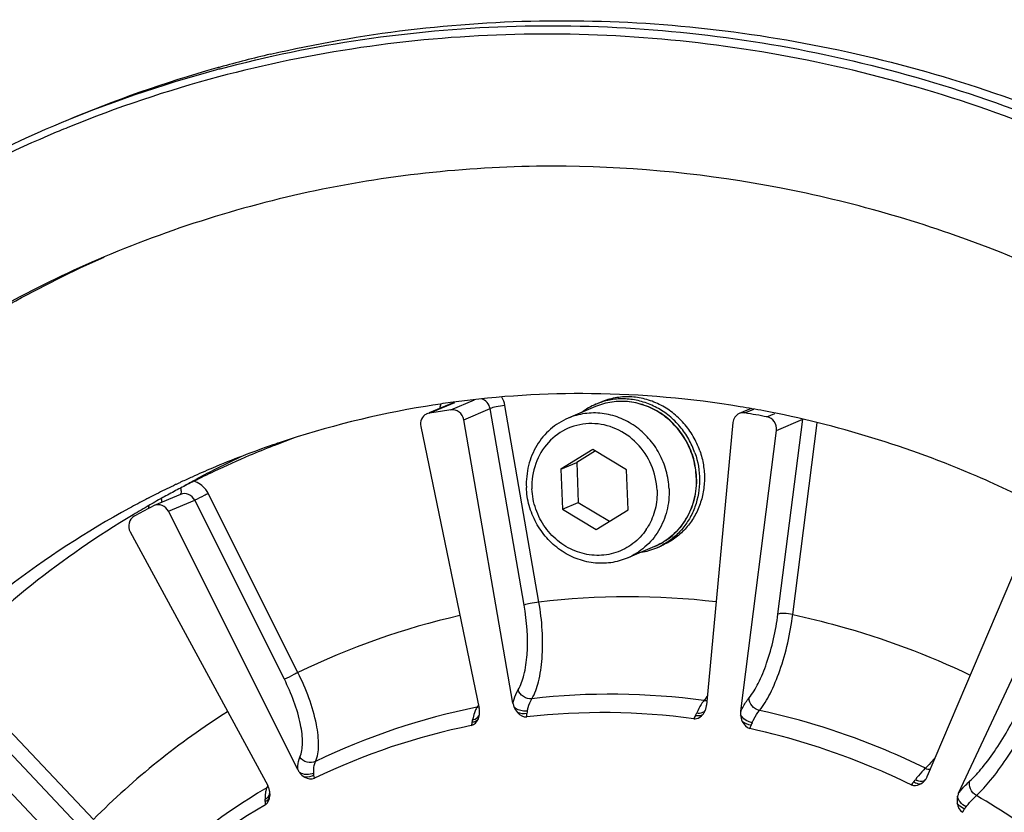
# Model space of a CAD drawing. Header units: millimetres. Extents: x 0 to 420, y 0 to 297.
# Tile 8 of 65: x 159 to 172, y 51 to 62. Entities that reach past the tile are written whole.
import ezdxf

# ---------------------------------------------------------------- set-up
doc = ezdxf.new("R2010")
doc.units = ezdxf.units.MM
doc.header["$LTSCALE"] = 23.1
doc.layers.add('COMPONENTS', color=7, linetype='CONTINUOUS')

msp = doc.modelspace()

# ---------------------------------------------------------------- linework, layer by layer
at = {"layer": 'COMPONENTS', "color": 7, "linetype": 'CONTINUOUS'}
for p, q in [((159.07145, 60.08279), (159.03163, 60.06615)), ((164.43795, 56.26755), (164.75925, 56.40364)), ((166.42392, 56.3434), (166.49038, 56.37155)), ((164.46835, 56.36398), (164.13829, 56.22418)), ((164.13976, 56.22072), (164.48991, 56.36902)), ((164.61411, 56.1311), (164.97366, 56.28339)), ((165.44079, 53.59197), (164.97366, 56.28339)), ((165.64322, 53.63546), (165.17609, 56.32689)), ((166.41628, 56.31063), (166.04229, 56.15222)), ((168.54895, 56.28395), (168.38586, 56.21488)), ((168.46382, 56.22394), (168.58742, 56.27629)), ((165.28755, 52.25102), (164.61411, 56.1311)), ((168.76606, 56.1706), (168.8761, 56.21721)), ((168.89635, 55.98569), (169.2559, 56.13798)), ((168.91643, 53.47011), (169.2559, 56.13798)), ((164.0243, 56.03847), (164.82493, 52.17836)), ((168.29853, 56.09119), (167.93806, 52.22231)), ((168.40695, 52.13956), (168.89635, 55.98569)), ((169.12004, 53.46409), (169.45403, 56.08887)), ((162.02207, 55.78002), (162.00365, 55.77283)), ((166.38217, 55.72456), (165.94233, 55.45522)), ((166.41599, 55.70413), (166.16024, 55.54752)), ((166.84416, 55.44546), (166.38217, 55.72456)), ((165.94233, 55.45522), (166.16024, 55.54752)), ((165.94233, 55.45522), (165.96448, 54.90679)), ((166.16024, 55.54752), (166.18239, 54.99909)), ((166.86631, 54.89702), (166.84416, 55.44546)), ((160.91367, 55.29677), (160.94473, 55.31353)), ((167.79887, 55.3424), (167.79876, 55.34489)), ((167.80218, 55.34246), (167.80207, 55.34511)), ((160.30724, 55.06467), (160.31717, 55.06977)), ((160.73349, 55.10884), (160.37394, 54.95655)), ((160.56863, 54.87716), (160.92818, 55.02945)), ((162.15619, 52.57793), (160.92818, 55.02945)), ((162.34295, 52.66895), (161.11495, 55.12046)), ((160.31339, 54.96424), (160.30232, 54.95789)), ((160.32399, 54.97033), (160.31339, 54.96424)), ((160.33415, 54.97617), (160.32399, 54.97033)), ((160.36385, 54.95179), (160.33425, 54.93628)), ((160.37436, 54.95661), (160.36385, 54.95179)), ((165.96448, 54.90679), (166.18239, 54.99909)), ((165.96448, 54.90679), (166.42647, 54.62769)), ((166.18239, 54.99909), (166.61056, 54.74042)), ((166.42647, 54.62769), (166.86631, 54.89702)), ((162.33898, 51.34293), (160.56863, 54.87716)), ((172.44888, 54.74847), (170.96259, 51.24953)), ((160.04456, 54.59546), (161.92792, 51.12199)), ((167.2275, 54.39534), (166.85352, 54.23694)), ((167.25636, 54.37803), (167.32283, 54.40618)), ((171.39186, 51.01947), (172.99618, 54.45517)), ((159.5423, 50.65915), (157.67363, 52.63078)), ((159.38415, 50.52726), (157.51547, 52.4989)), ((159.84989, 49.5042), (157.15592, 52.34661))]:
    msp.add_line(p, q, dxfattribs=at)
for centre, radius, start, end in [((165.9183, 44.23337), 17.35787, 103.165791, 105.510717), ((165.91351, 44.25111), 17.33949, 105.511149, 105.705025), ((165.74244, 44.21177), 17.30866, 105.124655, 112.94751), ((165.90351, 44.28781), 17.30146, 105.706055, 112.948083), ((165.69285, 44.17641), 17.22952, 104.930273, 112.169052), ((165.75232, 44.17375), 17.34794, 104.929595, 105.123398), ((165.76243, 44.1841), 17.34193, 112.972694, 125.939888), ((165.71145, 44.15175), 17.25943, 112.769455, 125.744132), ((165.67942, 44.21506), 17.18866, 112.176221, 112.608832), ((166.2019, 43.52333), 12.96419, 97.689393, 98.922674), ((166.22123, 43.35364), 13.13493, 89.3744, 97.67391), ((166.21077, 43.02905), 13.45962, 80.640183, 89.344954), ((166.19129, 43.58947), 12.8972, 99.378208, 108.561823), ((166.19722, 43.5538), 12.93336, 98.923129, 99.378377), ((166.28488, 43.5351), 12.86571, 98.253555, 99.299188), ((164.60557, 56.25738), 0.32118, 164.294172, 174.738579), ((164.52289, 56.23517), 0.13985, 108.826389, 112.947873), ((166.78516, 55.49127), 0.92554, 112.972821, 126.850902), ((166.78348, 55.49444), 0.92196, 108.476816, 112.953462), ((166.18891, 42.88467), 13.60564, 79.271584, 80.648234), ((164.1633, 56.08296), 0.13977, 113.166414, 115.91643), ((164.1631, 56.08348), 0.13921, 99.652918, 113.174043), ((166.28252, 43.5497), 12.85092, 99.299342, 99.598327), ((166.26541, 42.88348), 13.52039, 79.341565, 80.642189), ((166.6609, 43.86688), 12.78443, 109.924031, 111.275333), ((166.17158, 43.65986), 12.8242, 108.989702, 112.954669), ((166.66311, 43.8612), 12.79052, 111.363913, 112.94604), ((166.16557, 43.67659), 12.80642, 108.576809, 108.988622), ((166.988, 44.00482), 12.78499, 112.393576, 112.954822), ((167.01461, 44.02021), 12.82117, 115.171753, 117.045822), ((166.66146, 43.86506), 12.78632, 112.945975, 115.325808), ((166.17305, 43.65646), 12.8279, 112.954786, 114.309279), ((167.00977, 44.02975), 12.81047, 117.045943, 118.258049), ((166.17236, 43.658), 12.82622, 114.309303, 115.032711), ((167.01301, 44.02386), 12.81719, 118.416119, 119.09831), ((166.65414, 43.88064), 12.76911, 115.326023, 116.692937), ((166.17028, 43.6624), 12.82134, 115.420627, 116.595111), ((166.65871, 43.85421), 12.79529, 117.581632, 118.033034), ((166.17146, 43.65992), 12.82409, 115.244062, 115.420657), ((166.17176, 43.6593), 12.82478, 115.032722, 115.244062), ((166.16467, 43.67343), 12.80898, 117.446327, 118.590002), ((166.16642, 43.67005), 12.81278, 117.212502, 117.446327), ((166.16791, 43.66715), 12.81604, 116.595159, 117.162608), ((166.66143, 43.84913), 12.80106, 118.033078, 118.935608), ((166.28047, 43.49154), 13.02411, 118.654398, 136.244769), ((166.66982, 43.85016), 12.80339, 119.823459, 120.946162), ((166.25838, 43.66786), 12.73077, 117.732197, 118.935632), ((160.60522, 54.86221), 0.31765, 162.469819, 170.592934), ((166.74599, 43.72918), 12.94631, 120.959967, 135.955722), ((166.41233, 55.10042), 0.84429, 326.118793, 329.5494), ((166.89565, 55.23041), 0.92556, 279.057069, 292.936409), ((166.89674, 55.22704), 0.92203, 292.955953, 297.430804), ((166.86391, 43.20207), 10.50456, 83.408127, 96.67318), ((166.83471, 43.44979), 10.25518, 102.808966, 115.976266), ((166.62246, 42.87714), 9.49606, 82.249966, 96.508973), ((166.58864, 43.19507), 9.17599, 101.274568, 115.876333), ((164.76701, 52.33471), 0.14343, 281.101993, 291.774836), ((165.55853, 52.29831), 0.27508, 189.900993, 199.993039), ((168.28972, 51.97548), 0.49623, 141.194736, 144.423415), ((167.68175, 52.24623), 0.25742, 344.116039, 349.352908), ((167.68215, 52.24618), 0.25702, 349.347654, 354.670687), ((166.91842, 43.3451), 10.38761, 122.222257, 135.242138), ((165.14385, 51.99188), 0.40366, 153.542069, 157.410485), ((164.55963, 52.12344), 0.27092, 3.181198, 11.696596), ((164.59459, 52.1236), 0.23594, 347.712679, 357.730903), ((164.55858, 52.12334), 0.27197, 1.51169, 3.190716), ((164.58672, 52.12408), 0.24383, 357.691071, 1.512273), ((166.52023, 42.81047), 9.31131, 82.318505, 96.44028), ((165.72118, 52.08963), 0.24337, 167.717637, 175.440642), ((167.29744, 52.34335), 0.55484, 332.127284, 335.840401), ((167.71348, 52.23683), 0.22432, 334.937871, 340.139193), ((167.70878, 52.23855), 0.22933, 340.132982, 344.113635), ((168.67, 52.10643), 0.26512, 172.822718, 183.165976), ((166.48717, 43.12185), 8.99783, 101.345088, 115.805693), ((164.1638, 52.13555), 0.58241, 345.638285, 348.950068), ((168.8209, 51.85965), 0.28676, 154.637107, 161.695859), ((162.58466, 51.46618), 0.27485, 206.641493, 216.738757), ((171.47155, 50.78573), 0.78483, 132.907892, 135.088457), ((170.74215, 51.34317), 0.23951, 335.10976, 336.984312), ((161.68485, 50.99044), 0.27639, 18.360528, 28.421864), ((170.39, 51.51245), 0.51269, 318.725039, 322.919773), ((170.763, 51.32886), 0.21422, 322.629417, 324.503398), ((170.89819, 51.23406), 0.04922, 317.931195, 322.976288), ((170.76213, 51.32948), 0.21529, 324.502927, 325.930983), ((170.74094, 51.34375), 0.24084, 325.942785, 335.105673), ((166.63785, 43.12129), 9.26435, 120.640102, 135.162604), ((161.84569, 51.21201), 0.13909, 300.521698, 310.44274), ((161.70781, 50.99795), 0.25223, 14.651346, 18.384816), ((161.71354, 50.99928), 0.24635, 3.526794, 14.689182), ((161.73216, 51.00026), 0.2277, 355.620076, 1.116745), ((161.72396, 51.00018), 0.2359, 1.097063, 3.46451), ((166.1636, 41.6745), 10.80054, 46.485018, 59.566765), ((166.53582, 43.04919), 9.08493, 120.710619, 135.092005), ((161.32146, 50.90934), 0.57371, 359.539432, 2.59844), ((171.74943, 50.62909), 0.32657, 141.723686, 148.236617)]:
    msp.add_arc(centre, radius, start, end, dxfattribs=at)
for points, knots in [([(161.28293, 60.93607), (162.55953, 61.27646), (165.21426, 61.6668), (169.24385, 61.34432), (173.15767, 60.13777), (175.55784, 58.78888), (176.68195, 57.99617)], [0, 0, 0, 0, 0.2453038, 0.49316963, 0.7446139, 1, 1, 1, 1]), ([(161.9647, 61.13499), (163.2091, 61.42608), (165.78461, 61.73442), (169.67373, 61.35014), (173.44384, 60.14302), (175.75877, 58.83166), (176.84538, 58.06539)], [0, 0, 0, 0, 0.24534699, 0.49329461, 0.7447427, 1, 1, 1, 1]), ([(176.68871, 57.82207), (175.56572, 58.62502), (173.16453, 59.99288), (169.24173, 61.22068), (165.19886, 61.55505), (162.53453, 61.16577), (161.25378, 60.82426)], [0, 0, 0, 0, 0.25543512, 0.50689829, 0.75474502, 1, 1, 1, 1]), ([(166.01725, 59.60146), (164.93346, 59.6132), (162.76368, 59.41754), (160.68007, 58.77967), (159.68773, 58.35935)], [0, 0, 0, 0, 0.50142881, 1, 1, 1, 1]), ([(173.79185, 25.06345), (174.67952, 25.43945), (176.39293, 26.3611), (178.6698, 28.19667), (180.59199, 30.43371), (182.61359, 33.8707), (183.98199, 38.83372), (183.59215, 45.04663), (181.2545, 50.86663), (177.2359, 55.63233), (172.81092, 58.2864), (168.96852, 59.38877), (166.99628, 59.59085), (166.01725, 59.60146)], [0, 0, 0, 0, 0.06006727, 0.12040877, 0.18126365, 0.24280537, 0.36775832, 0.49537594, 0.62411538, 0.75196203, 0.87727635, 0.93899429, 1, 1, 1, 1]), ([(159.68773, 58.35935), (158.80006, 57.98336), (157.08665, 57.0617), (154.80978, 55.22614), (152.88759, 52.9891), (150.86599, 49.5521), (149.49759, 44.58908), (149.88743, 38.37617), (152.22508, 32.55617), (156.24368, 27.79047), (160.66866, 25.1364), (164.51106, 24.03403), (166.4833, 23.83195), (167.46233, 23.82134)], [0, 0, 0, 0, 0.06006727, 0.12040877, 0.18126365, 0.24280537, 0.36775832, 0.49537594, 0.62411538, 0.75196203, 0.87727635, 0.93899429, 1, 1, 1, 1]), ([(167.68023, 23.91364), (166.70623, 23.92419), (164.7442, 24.12429), (160.92046, 25.21571), (156.51262, 27.84389), (152.49581, 32.56751), (150.13739, 38.34415), (149.70378, 44.52354), (151.0187, 49.47562), (152.99268, 52.91986), (154.87836, 55.17043), (157.11947, 57.02804), (158.81096, 57.97022), (159.68851, 58.35771)], [0, 0, 0, 0, 0.06098944, 0.12268692, 0.247953, 0.37575045, 0.50446605, 0.63210461, 0.75711924, 0.81869418, 0.87957731, 0.93993492, 1, 1, 1, 1]), ([(164.97366, 56.28339), (164.96834, 56.31407), (164.9406, 56.37287), (164.88546, 56.40814), (164.85617, 56.41611)], [0, 0, 0, 0, 0.50633986, 1, 1, 1, 1]), ([(167.80207, 55.34511), (167.79868, 55.42906), (167.77217, 55.59713), (167.67676, 55.83314), (167.53103, 56.04116), (167.34328, 56.20888), (167.1242, 56.32634), (166.88643, 56.38613), (166.64428, 56.38428), (166.48911, 56.34148), (166.41628, 56.31063)], [0, 0, 0, 0, 0.1277907, 0.25611157, 0.38403419, 0.51070965, 0.6355705, 0.75846479, 0.87970219, 1, 1, 1, 1]), ([(167.79876, 55.34489), (167.79518, 55.42888), (167.76831, 55.597), (167.67252, 55.83301), (167.52662, 56.04098), (167.33898, 56.20856), (167.12043, 56.32582), (166.88363, 56.3855), (166.64281, 56.38377), (166.48861, 56.34126), (166.41628, 56.31063)], [0, 0, 0, 0, 0.1281263, 0.2568286, 0.38508694, 0.51196322, 0.63682171, 0.75947987, 0.88027416, 1, 1, 1, 1]), ([(167.84689, 55.70486), (167.82295, 55.77369), (167.7619, 55.90688), (167.6347, 56.0848), (167.47697, 56.23383), (167.29521, 56.34761), (167.09693, 56.4213), (166.89036, 56.45165), (166.68434, 56.43725), (166.55279, 56.39799), (166.49039, 56.37156)], [0, 0, 0, 0, 0.12933525, 0.25819218, 0.38590815, 0.51199627, 0.63622683, 0.75867546, 0.87972315, 1, 1, 1, 1]), ([(167.78042, 55.67671), (167.75755, 55.7425), (167.69974, 55.87002), (167.58031, 56.04162), (167.43253, 56.18738), (167.26197, 56.30161), (167.07507, 56.37991), (166.87891, 56.41915), (166.68114, 56.4177), (166.55282, 56.38944), (166.49129, 56.36888)], [0, 0, 0, 0, 0.12910651, 0.25778669, 0.38542829, 0.51156494, 0.6359467, 0.75858546, 0.87976385, 1, 1, 1, 1]), ([(164.61411, 56.1311), (164.60711, 56.17142), (164.56327, 56.24834), (164.47666, 56.27317), (164.43795, 56.26755)], [0, 0, 0, 0, 0.51124947, 1, 1, 1, 1]), ([(165.17609, 56.32689), (165.13566, 56.32131), (165.06801, 56.30841), (164.9997, 56.29442), (164.97366, 56.28339)], [0, 0, 0, 0, 0.59067094, 1, 1, 1, 1]), ([(172.57066, 54.91754), (172.26573, 55.07527), (171.0356, 55.6576), (169.72121, 56.06311), (168.72165, 56.25249)], [0, 0, 0, 0, 0.25231054, 1, 1, 1, 1]), ([(164.10222, 56.20867), (164.07321, 56.19457), (164.02344, 56.14236), (164.01745, 56.07149), (164.0243, 56.03847)], [0, 0, 0, 0, 0.48886899, 1, 1, 1, 1]), ([(166.04229, 56.15222), (165.95455, 56.11506), (165.78886, 56.01104), (165.60052, 55.78423), (165.48667, 55.50688), (165.46687, 55.30563), (165.47093, 55.20516)], [0, 0, 0, 0, 0.24379922, 0.49071754, 0.74272347, 1, 1, 1, 1]), ([(167.42488, 55.184), (167.42148, 55.26809), (167.39494, 55.43647), (167.29946, 55.67295), (167.15369, 55.88141), (166.96603, 56.04946), (166.74731, 56.1671), (166.51025, 56.22705), (166.26912, 56.22543), (166.11471, 56.18289), (166.04229, 56.15222)], [0, 0, 0, 0, 0.12811298, 0.25681049, 0.38507228, 0.51195559, 0.63682042, 0.75948245, 0.88027652, 1, 1, 1, 1]), ([(168.38596, 56.21492), (168.36223, 56.20488), (168.31912, 56.16982), (168.30101, 56.11772), (168.29853, 56.09119)], [0, 0, 0, 0, 0.49166445, 1, 1, 1, 1]), ([(168.89635, 55.98569), (168.90151, 56.02627), (168.88037, 56.11313), (168.80538, 56.1632), (168.76606, 56.1706)], [0, 0, 0, 0, 0.5054972, 1, 1, 1, 1]), ([(167.26106, 55.16684), (167.25628, 55.28507), (167.20187, 55.52178), (167.0018, 55.82128), (166.71088, 56.02582), (166.37064, 56.10224), (166.03315, 56.03555), (165.75354, 55.83484), (165.5762, 55.53468), (165.5429, 55.30145), (165.54759, 55.1854)], [0, 0, 0, 0, 0.12923549, 0.25842136, 0.3851442, 0.508354, 0.62905648, 0.74981347, 0.87315265, 1, 1, 1, 1]), ([(167.84689, 55.70486), (167.86871, 55.64207), (167.90141, 55.51283), (167.91577, 55.31447), (167.89489, 55.11853), (167.83941, 54.93189), (167.75117, 54.7611), (167.63317, 54.61218), (167.48957, 54.49051), (167.37983, 54.43032), (167.32282, 54.40617)], [0, 0, 0, 0, 0.12953395, 0.25824669, 0.38565522, 0.5114465, 0.63552463, 0.75803264, 0.87934106, 1, 1, 1, 1]), ([(167.78042, 55.67671), (167.82171, 55.55796), (167.86509, 55.30721), (167.81199, 54.99519), (167.70839, 54.77276), (167.60334, 54.62503), (167.47396, 54.5007), (167.37387, 54.43585), (167.3215, 54.40867)], [0, 0, 0, 0, 0.2574479, 0.51017241, 0.6346262, 0.75753114, 0.87917103, 1, 1, 1, 1]), ([(167.2275, 54.39534), (167.31562, 54.43266), (167.48193, 54.53692), (167.67112, 54.76393), (167.78567, 55.0411), (167.80598, 55.24216), (167.80218, 55.34246)], [0, 0, 0, 0, 0.24450932, 0.49176178, 0.74352428, 1, 1, 1, 1]), ([(167.79887, 55.3424), (167.80293, 55.24194), (167.78312, 55.04069), (167.66928, 54.76334), (167.48093, 54.53652), (167.31524, 54.43251), (167.2275, 54.39535)], [0, 0, 0, 0, 0.25727482, 0.50928231, 0.75620095, 1, 1, 1, 1]), ([(160.73434, 55.19535), (160.73905, 55.17743), (160.74492, 55.14856), (160.73797, 55.11531), (160.72923, 55.10773)], [0, 0, 0, 0, 0.61563398, 1, 1, 1, 1]), ([(161.11495, 55.12046), (161.10487, 55.14058), (161.05828, 55.21508), (160.98062, 55.27026), (160.91815, 55.28891)], [0, 0, 0, 0, 0.25654304, 1, 1, 1, 1]), ([(166.85352, 54.23694), (166.7811, 54.20627), (166.62669, 54.16373), (166.38556, 54.16211), (166.1485, 54.22207), (165.92978, 54.33971), (165.74212, 54.50775), (165.59634, 54.71621), (165.50087, 54.9527), (165.47432, 55.12107), (165.47093, 55.20516)], [0, 0, 0, 0, 0.11972348, 0.24051755, 0.36317958, 0.48804441, 0.61492772, 0.74318951, 0.87188702, 1, 1, 1, 1]), ([(167.11326, 54.62975), (167.06366, 54.55589), (166.9403, 54.42377), (166.70104, 54.29821), (166.43264, 54.2589), (166.16253, 54.30949), (165.91705, 54.44377), (165.71927, 54.64808), (165.5874, 54.90238), (165.5514, 55.09114), (165.54759, 55.1854)], [0, 0, 0, 0, 0.12191291, 0.24251491, 0.36358282, 0.4867003, 0.61262403, 0.74103555, 0.8707137, 1, 1, 1, 1]), ([(167.42488, 55.184), (167.42894, 55.08353), (167.40914, 54.88228), (167.29529, 54.60493), (167.10695, 54.37812), (166.94126, 54.2741), (166.85352, 54.23694)], [0, 0, 0, 0, 0.25727653, 0.50928246, 0.75620078, 1, 1, 1, 1]), ([(167.26106, 55.16684), (167.26455, 55.08036), (167.24802, 54.90727), (167.18316, 54.74565), (167.14017, 54.67253)], [0, 0, 0, 0, 0.50506997, 1, 1, 1, 1]), ([(160.46794, 55.05215), (160.45636, 55.04575), (160.41157, 55.02077), (160.36714, 54.99515), (160.33415, 54.97617)], [0, 0, 0, 0, 0.25796102, 1, 1, 1, 1]), ([(160.46794, 55.05215), (160.4693, 55.04737), (160.47367, 55.0302), (160.47632, 55.01242), (160.47605, 54.99965)], [0, 0, 0, 0, 0.28011665, 1, 1, 1, 1]), ([(160.92818, 55.02945), (160.91089, 55.06398), (160.85191, 55.12251), (160.76734, 55.12313), (160.73349, 55.10883)], [0, 0, 0, 0, 0.51246162, 1, 1, 1, 1]), ([(161.11495, 55.12046), (161.09674, 55.11111), (161.03486, 55.08005), (160.97311, 55.04848), (160.92818, 55.02945)], [0, 0, 0, 0, 0.29552903, 1, 1, 1, 1]), ([(160.56863, 54.87716), (160.55137, 54.91163), (160.49254, 54.97007), (160.40816, 54.97087), (160.37432, 54.9567)], [0, 0, 0, 0, 0.51244227, 1, 1, 1, 1]), ([(160.0989, 54.80937), (160.06499, 54.79063), (160.01147, 54.71839), (160.02513, 54.63128), (160.04456, 54.59546)], [0, 0, 0, 0, 0.48736904, 1, 1, 1, 1]), ([(165.35832, 52.43422), (165.3962, 52.49553), (165.45126, 52.65561), (165.50331, 53.04495), (165.47946, 53.36905), (165.44079, 53.59197)], [0, 0, 0, 0, 0.18364913, 0.4234075, 1, 1, 1, 1]), ([(165.64322, 53.63546), (165.60279, 53.62989), (165.53514, 53.61698), (165.46683, 53.603), (165.44079, 53.59197)], [0, 0, 0, 0, 0.59067094, 1, 1, 1, 1]), ([(165.546, 52.31199), (165.58943, 52.38205), (165.65272, 52.56501), (165.71324, 53.01), (165.68686, 53.38056), (165.64322, 53.63546)], [0, 0, 0, 0, 0.18374618, 0.42354912, 1, 1, 1, 1]), ([(168.5205, 52.32152), (168.57076, 52.38214), (168.66238, 52.5377), (168.81512, 52.91693), (168.88741, 53.24211), (168.91643, 53.47011)], [0, 0, 0, 0, 0.19273051, 0.43744109, 1, 1, 1, 1]), ([(168.66458, 52.15206), (168.72215, 52.2213), (168.82721, 52.39898), (169.00276, 52.8321), (169.08627, 53.20359), (169.12004, 53.46409)], [0, 0, 0, 0, 0.19280489, 0.43754941, 1, 1, 1, 1]), ([(169.12004, 53.46409), (169.08006, 53.47189), (169.02256, 53.47887), (168.95448, 53.47798), (168.92652, 53.47438), (168.91643, 53.47011)], [0, 0, 0, 0, 0.59582655, 0.8397098, 1, 1, 1, 1]), ([(169.12004, 53.46409), (169.32841, 53.41917), (170.16102, 53.21408), (170.96941, 52.9118), (171.55161, 52.63627)], [0, 0, 0, 0, 0.24865195, 1, 1, 1, 1]), ([(162.34295, 52.66895), (162.32475, 52.6596), (162.26286, 52.62853), (162.20111, 52.59696), (162.15619, 52.57793)], [0, 0, 0, 0, 0.29552903, 1, 1, 1, 1]), ([(162.58396, 51.45106), (162.61392, 51.51725), (162.636, 51.69279), (162.58255, 52.11201), (162.45484, 52.44432), (162.34295, 52.66895)], [0, 0, 0, 0, 0.17207263, 0.40568873, 1, 1, 1, 1]), ([(162.3694, 51.51342), (162.39551, 51.57129), (162.41452, 51.72478), (162.3669, 52.09128), (162.25449, 52.38165), (162.15619, 52.57793)], [0, 0, 0, 0, 0.17194608, 0.40550491, 1, 1, 1, 1]), ([(167.55075, 27.1196), (166.16538, 27.13461), (163.35262, 27.61227), (159.51604, 29.55855), (156.33228, 32.56019), (154.07234, 36.35504), (152.92348, 40.61973), (152.98733, 44.99469), (154.26326, 49.10282), (155.87977, 51.45347), (156.83403, 52.45775)], [0, 0, 0, 0, 0.12147131, 0.24555582, 0.37206607, 0.50001484, 0.62796075, 0.75446336, 0.87853829, 1, 1, 1, 1]), ([(165.28755, 52.25102), (165.29189, 52.26899), (165.30905, 52.33223), (165.33355, 52.39415), (165.35832, 52.43422)], [0, 0, 0, 0, 0.28191198, 1, 1, 1, 1]), ([(165.54599, 52.31199), (165.50662, 52.30734), (165.42323, 52.3288), (165.36965, 52.39645), (165.35832, 52.43422)], [0, 0, 0, 0, 0.50133349, 1, 1, 1, 1]), ([(165.48338, 52.1414), (165.46656, 52.13929), (165.40076, 52.13933), (165.33252, 52.16769), (165.30003, 52.20426)], [0, 0, 0, 0, 0.25723937, 1, 1, 1, 1]), ([(165.48337, 52.1414), (165.48703, 52.15827), (165.50159, 52.21711), (165.52321, 52.27498), (165.546, 52.31199)], [0, 0, 0, 0, 0.28425023, 1, 1, 1, 1]), ([(167.88612, 52.26418), (167.87874, 52.25389), (167.8474, 52.20683), (167.82164, 52.15625), (167.80368, 52.11627)], [0, 0, 0, 0, 0.22424941, 1, 1, 1, 1]), ([(168.40695, 52.13956), (168.41584, 52.15747), (168.44896, 52.22087), (168.48758, 52.28181), (168.5205, 52.32152)], [0, 0, 0, 0, 0.27934565, 1, 1, 1, 1]), ([(168.66458, 52.15206), (168.62534, 52.16046), (168.55328, 52.20416), (168.51994, 52.2833), (168.5205, 52.32152)], [0, 0, 0, 0, 0.51216616, 1, 1, 1, 1]), ([(171.54642, 51.18633), (171.60846, 51.24227), (171.73422, 51.38258), (171.98023, 51.72132), (172.14516, 52.01501), (172.24289, 52.22429)], [0, 0, 0, 0, 0.19959526, 0.44811472, 1, 1, 1, 1]), ([(164.77115, 52.14693), (164.76739, 52.13792), (164.75223, 52.09793), (164.74175, 52.05628), (164.73542, 52.02393)], [0, 0, 0, 0, 0.22864367, 1, 1, 1, 1]), ([(164.73542, 52.02393), (164.74692, 52.02611), (164.78539, 52.03656), (164.8217, 52.06735), (164.82937, 52.09488)], [0, 0, 0, 0, 0.29067451, 1, 1, 1, 1]), ([(167.76483, 52.03822), (167.7764, 52.03667), (167.82324, 52.03858), (167.86425, 52.06865), (167.88652, 52.09471)], [0, 0, 0, 0, 0.2539489, 1, 1, 1, 1]), ([(167.78791, 52.08396), (167.79761, 52.08191), (167.83034, 52.07712), (167.86731, 52.08101), (167.88651, 52.0947)], [0, 0, 0, 0, 0.29594176, 1, 1, 1, 1]), ([(167.80368, 52.11626), (167.81669, 52.11436), (167.85863, 52.11118), (167.90868, 52.12909), (167.92277, 52.15544)], [0, 0, 0, 0, 0.30558621, 1, 1, 1, 1]), ([(168.56178, 51.98248), (168.54498, 51.98595), (168.48377, 52.0058), (168.42595, 52.04901), (168.40528, 52.09179)], [0, 0, 0, 0, 0.265346, 1, 1, 1, 1]), ([(168.56178, 51.98248), (168.56974, 51.99931), (168.59934, 52.05845), (168.63428, 52.11539), (168.66458, 52.15206)], [0, 0, 0, 0, 0.28129573, 1, 1, 1, 1]), ([(170.93723, 51.36058), (170.75541, 51.44928), (170.02335, 51.78025), (169.25179, 52.02426), (168.66458, 52.15206)], [0, 0, 0, 0, 0.2518501, 1, 1, 1, 1]), ([(171.63443, 50.98694), (171.70545, 51.05079), (171.84949, 51.21093), (172.13151, 51.59749), (172.32082, 51.9327), (172.43308, 52.1716)], [0, 0, 0, 0, 0.19964846, 0.44819142, 1, 1, 1, 1]), ([(164.72801, 51.99109), (164.73763, 51.99235), (164.76995, 51.99883), (164.80249, 52.01766), (164.81426, 52.03813)], [0, 0, 0, 0, 0.29109569, 1, 1, 1, 1]), ([(170.74088, 51.13387), (170.56427, 51.21979), (169.85306, 51.54059), (169.10395, 51.77774), (168.53378, 51.90252)], [0, 0, 0, 0, 0.25178173, 1, 1, 1, 1]), ([(162.33898, 51.34293), (162.33908, 51.35948), (162.34142, 51.41723), (162.35237, 51.4757), (162.3694, 51.51342)], [0, 0, 0, 0, 0.28562868, 1, 1, 1, 1]), ([(162.58395, 51.45106), (162.54872, 51.43388), (162.46143, 51.42876), (162.39146, 51.47992), (162.3694, 51.51342)], [0, 0, 0, 0, 0.49423936, 1, 1, 1, 1]), ([(162.55918, 51.29258), (162.55881, 51.30807), (162.55947, 51.36159), (162.56829, 51.41623), (162.58396, 51.45106)], [0, 0, 0, 0, 0.28854616, 1, 1, 1, 1]), ([(171.07038, 51.50311), (171.05906, 51.48959), (171.0167, 51.44025), (170.97187, 51.39295), (170.93723, 51.36058)], [0, 0, 0, 0, 0.2710129, 1, 1, 1, 1]), ([(170.91574, 51.33983), (170.90619, 51.33027), (170.86487, 51.2869), (170.82701, 51.24032), (170.79902, 51.20333)], [0, 0, 0, 0, 0.22559869, 1, 1, 1, 1]), ([(170.74088, 51.13387), (170.75158, 51.12867), (170.79668, 51.11532), (170.84563, 51.12972), (170.87521, 51.14704)], [0, 0, 0, 0, 0.25769988, 1, 1, 1, 1]), ([(170.77532, 51.17424), (170.78417, 51.16906), (170.81487, 51.15336), (170.85099, 51.14291), (170.8752, 51.14704)], [0, 0, 0, 0, 0.29462494, 1, 1, 1, 1]), ([(170.79902, 51.20333), (170.81226, 51.19669), (170.8536, 51.17923), (170.91344, 51.17749), (170.93473, 51.20108)], [0, 0, 0, 0, 0.31799464, 1, 1, 1, 1]), ([(171.39186, 51.01947), (171.40511, 51.03583), (171.4537, 51.09405), (171.50572, 51.14964), (171.54642, 51.18633)], [0, 0, 0, 0, 0.27755392, 1, 1, 1, 1]), ([(171.63443, 50.98694), (171.59956, 51.00719), (171.54382, 51.0673), (171.53407, 51.15198), (171.54642, 51.18633)], [0, 0, 0, 0, 0.52484652, 1, 1, 1, 1]), ([(161.90244, 51.04854), (161.90059, 51.04017), (161.89404, 51.00282), (161.89327, 50.96464), (161.89459, 50.93535)], [0, 0, 0, 0, 0.22612984, 1, 1, 1, 1]), ([(161.89516, 50.90473), (161.90377, 50.90917), (161.93283, 50.92707), (161.9557, 50.95845), (161.95919, 50.98285)], [0, 0, 0, 0, 0.28215889, 1, 1, 1, 1]), ([(171.49307, 50.83138), (171.50518, 50.84676), (171.54939, 50.90113), (171.59697, 50.95303), (171.63443, 50.98694)], [0, 0, 0, 0, 0.2792392, 1, 1, 1, 1]), ([(171.47178, 50.801), (171.44233, 50.81543), (171.40634, 50.84069), (171.3779, 50.87287), (171.37181, 50.8809)], [0, 0, 0, 0, 0.76491669, 1, 1, 1, 1]), ([(171.49307, 50.83138), (171.46323, 50.84842), (171.41408, 50.88937), (171.38041, 50.9469), (171.3762, 50.97537)], [0, 0, 0, 0, 0.54418646, 1, 1, 1, 1])]:
    msp.add_open_spline(points, degree=3, knots=knots, dxfattribs=at)
for points in [[(165.17609, 56.32689), (165.16928, 56.36613), (165.1553, 56.40472), (165.13546, 56.43925)], [(168.46382, 56.22394), (168.43804, 56.22819), (168.41002, 56.22509), (168.38596, 56.21492)], [(160.91815, 55.28891), (160.85672, 55.25802), (160.79528, 55.22718), (160.73434, 55.19535)], [(167.95023, 52.35192), (167.93548, 52.32942), (167.91984, 52.30746), (167.90302, 52.28646)], [(164.79463, 52.19398), (164.79028, 52.18673), (164.78624, 52.17929), (164.78246, 52.17172)], [(164.81422, 52.23015), (164.80816, 52.21785), (164.80165, 52.20576), (164.79463, 52.19398)], [(165.30003, 52.20426), (165.31093, 52.17426), (165.32783, 52.14572), (165.34943, 52.12221)], [(167.90301, 52.28644), (167.91657, 52.28456), (167.93051, 52.28442), (167.94408, 52.28624)], [(164.81427, 52.03814), (164.81888, 52.04953), (164.8225, 52.06138), (164.82513, 52.07338)], [(165.34943, 52.12221), (165.38089, 52.08795), (165.42958, 52.05775), (165.4758, 52.06302)], [(165.47857, 52.10897), (165.43601, 52.10119), (165.38954, 52.10591), (165.34945, 52.12218)], [(165.4758, 52.06302), (165.47632, 52.07835), (165.47737, 52.09367), (165.47857, 52.10897)], [(167.78791, 52.08396), (167.77992, 52.06886), (167.77236, 52.05355), (167.76484, 52.03822)], [(167.88652, 52.09471), (167.89863, 52.10888), (167.90878, 52.12492), (167.91668, 52.14181)], [(168.40528, 52.09179), (168.40702, 52.05992), (168.41509, 52.02777), (168.42894, 51.99901)], [(164.71714, 51.94386), (164.76137, 51.95274), (164.79733, 51.99632), (164.81427, 52.03814)], [(164.72801, 51.99109), (164.72401, 51.97544), (164.72052, 51.95966), (164.71714, 51.94386)], [(168.42894, 51.99901), (168.44956, 51.95623), (168.48739, 51.91268), (168.53378, 51.90252)], [(168.54865, 51.94971), (168.50595, 51.95585), (168.46327, 51.97282), (168.42896, 51.99897)], [(168.53379, 51.90252), (168.5384, 51.91835), (168.5435, 51.93404), (168.54865, 51.94971)], [(162.55918, 51.29258), (162.50095, 51.26371), (162.4187, 51.26604), (162.3644, 51.30177)], [(162.3644, 51.30177), (162.38325, 51.2765), (162.40742, 51.2543), (162.4347, 51.23848)], [(162.56207, 51.2632), (162.52433, 51.2421), (162.47766, 51.23329), (162.43473, 51.23846)], [(162.56206, 51.2632), (162.56035, 51.27289), (162.55942, 51.28275), (162.55918, 51.29258)], [(162.57022, 51.22237), (162.56708, 51.23589), (162.56447, 51.24954), (162.56206, 51.2632)], [(170.93722, 51.36057), (170.95746, 51.3506), (170.9802, 51.34427), (171.00276, 51.34365)], [(161.92771, 51.12251), (161.92439, 51.11224), (161.92062, 51.1021), (161.91633, 51.0922)], [(162.4347, 51.23848), (162.47405, 51.21566), (162.52927, 51.20256), (162.57023, 51.22238)], [(170.77532, 51.17424), (170.76365, 51.16095), (170.75228, 51.1474), (170.74088, 51.13387)], [(170.87521, 51.14704), (170.89758, 51.16015), (170.91751, 51.17822), (170.93325, 51.19883)], [(161.89459, 50.93535), (161.91602, 50.94781), (161.93567, 50.96594), (161.94728, 50.98784)], [(161.89612, 50.86003), (161.9357, 50.88353), (161.95566, 50.93698), (161.95919, 50.98287)], [(161.90859, 51.07151), (161.90618, 51.06395), (161.90416, 51.05627), (161.90244, 51.04854)], [(161.91633, 51.0922), (161.91338, 51.08545), (161.91082, 51.07853), (161.90859, 51.07151)], [(161.94728, 50.98784), (161.95355, 50.99967), (161.95763, 51.01302), (161.95859, 51.02636)], [(171.39186, 51.01947), (171.38526, 51.00534), (171.38003, 50.99049), (171.3762, 50.97537)], [(161.89516, 50.90473), (161.89504, 50.88983), (161.8955, 50.87492), (161.89612, 50.86003)], [(171.3762, 50.97537), (171.36845, 50.94482), (171.3669, 50.91206), (171.3718, 50.88093)], [(171.3718, 50.88093), (171.37928, 50.83345), (171.40341, 50.78094), (171.44486, 50.7566)], [(171.44486, 50.7566), (171.45358, 50.77155), (171.46268, 50.78628), (171.47178, 50.801)]]:
    msp.add_open_spline(points, degree=3, dxfattribs=at)

doc.saveas('drawing.dxf')
